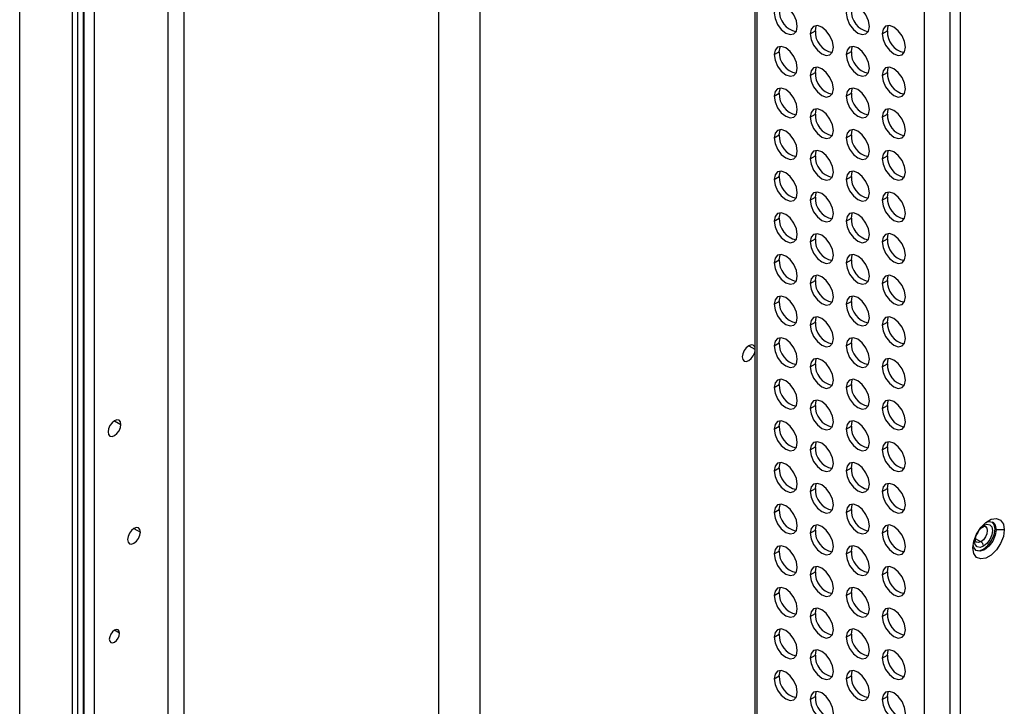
# Model space of a CAD drawing. Header units: millimetres. Extents: x 0 to 1118, y 0 to 864.
# Tile 127 of 256: x 902 to 915, y 633 to 643. Entities that reach past the tile are written whole.
import ezdxf

# ---------------------------------------------------------------- set-up
doc = ezdxf.new("R2010")
doc.units = ezdxf.units.MM

msp = doc.modelspace()

# ---------------------------------------------------------------- linework, layer by layer
at = {"color": 8, "linetype": 'Continuous', "lineweight": 25}
for p, q in [((902.7245, 704.6404), (902.7245, 618.8491)), ((903.7399, 619.418), (903.7399, 703.5468)), ((903.952, 703.5976), (903.952, 619.4468)), ((908.0219, 651.0523), (908.0219, 619.6516)), ((911.7151, 638.3085), (911.7992, 638.2599)), ((903.0013, 637.2779), (903.0897, 637.2269)), ((903.2689, 635.7994), (903.3573, 635.7483)), ((914.91, 635.8191), (914.9399, 635.8405)), ((914.9045, 635.616), (914.8323, 635.6577)), ((903.072, 634.3588), (903.0013, 634.3996))]:
    msp.add_line(p, q, dxfattribs=at)
at = {"color": 7, "linetype": 'Continuous', "lineweight": 25}
for p, q in [((901.6992, 616.1657), (901.6992, 704.1888)), ((902.576, 615.7983), (902.576, 703.8214)), ((902.5848, 618.5686), (902.5848, 703.8336)), ((902.4204, 703.7724), (902.4204, 615.7493)), ((902.4911, 703.7724), (902.4911, 615.7493)), ((914.123, 653.3802), (914.123, 619.2927)), ((914.4766, 653.2577), (914.4766, 619.007)), ((914.618, 653.2577), (914.618, 619.007)), ((911.7992, 653.1917), (911.7992, 621.8917)), ((911.8285, 653.1509), (911.8285, 621.8509)), ((907.4562, 619.4596), (907.4562, 650.917)), ((912.5595, 642.5921), (912.6302, 642.6329)), ((913.5495, 642.5922), (913.6202, 642.633)), ((912.0645, 642.3063), (912.1352, 642.3471)), ((913.0545, 642.3063), (913.1252, 642.3472)), ((912.5595, 642.0205), (912.6302, 642.0613)), ((913.5495, 642.0206), (913.6202, 642.0614)), ((912.0645, 641.7347), (912.1352, 641.7755)), ((913.0545, 641.7348), (913.1252, 641.7756)), ((912.5595, 641.4489), (912.6302, 641.4898)), ((913.5495, 641.449), (913.6202, 641.4898)), ((912.0645, 641.1631), (912.1352, 641.2039)), ((913.0545, 641.1632), (913.1252, 641.204)), ((912.5595, 640.8774), (912.6302, 640.9182)), ((913.5495, 640.8774), (913.6202, 640.9183)), ((912.0645, 640.5915), (912.1352, 640.6323)), ((913.0545, 640.5916), (913.1252, 640.6324)), ((912.5595, 640.3058), (912.6302, 640.3466)), ((913.5495, 640.3059), (913.6202, 640.3467)), ((912.0645, 640.0199), (912.1352, 640.0608)), ((913.0545, 640.02), (913.1252, 640.0609)), ((912.5595, 639.7342), (912.6302, 639.775)), ((913.5495, 639.7343), (913.6202, 639.7751)), ((912.0645, 639.4484), (912.1352, 639.4892)), ((913.0545, 639.4485), (913.1252, 639.4893)), ((912.5595, 639.1626), (912.6302, 639.2034)), ((913.5495, 639.1627), (913.6202, 639.2035)), ((912.0645, 638.8768), (912.1352, 638.9176)), ((913.0545, 638.8769), (913.1252, 638.9177)), ((912.5595, 638.591), (912.6302, 638.6319)), ((913.5495, 638.5911), (913.6202, 638.632)), ((912.0645, 638.3052), (912.1352, 638.346)), ((913.0545, 638.3053), (913.1252, 638.3461)), ((912.5595, 638.0195), (912.6302, 638.0603)), ((913.5495, 638.0196), (913.6202, 638.0604)), ((912.0645, 637.7336), (912.1352, 637.7744)), ((913.0545, 637.7337), (913.1252, 637.7745)), ((912.5595, 637.4479), (912.6302, 637.4887)), ((913.5495, 637.448), (913.6202, 637.4888)), ((912.0645, 637.162), (912.1352, 637.2029)), ((913.0545, 637.1621), (913.1252, 637.203)), ((912.5595, 636.8763), (912.6302, 636.9171)), ((913.5495, 636.8764), (913.6202, 636.9172)), ((912.0645, 636.5905), (912.1352, 636.6313)), ((913.0545, 636.5906), (913.1252, 636.6314)), ((912.5595, 636.3047), (912.6302, 636.3455)), ((913.5495, 636.3048), (913.6202, 636.3456)), ((912.0645, 636.0189), (912.1352, 636.0597)), ((913.0545, 636.019), (913.1252, 636.0598)), ((912.5595, 635.7331), (912.6302, 635.774)), ((913.5495, 635.7332), (913.6202, 635.7741)), ((915.1131, 635.7813), (915.099, 635.7895)), ((915.2263, 635.7813), (915.1131, 635.7813)), ((912.0645, 635.4473), (912.1352, 635.4881)), ((913.0545, 635.4474), (913.1252, 635.4882)), ((912.5595, 635.1616), (912.6302, 635.2024)), ((913.5495, 635.1617), (913.6202, 635.2025)), ((912.0645, 634.8757), (912.1352, 634.9166)), ((913.0545, 634.8758), (913.1252, 634.9166)), ((912.5595, 634.59), (912.6302, 634.6308)), ((913.5495, 634.5901), (913.6202, 634.6309)), ((912.0645, 634.3042), (912.1352, 634.345)), ((913.0545, 634.3042), (913.1252, 634.3451)), ((912.5595, 634.0184), (912.6302, 634.0592)), ((913.5495, 634.0185), (913.6202, 634.0593)), ((912.0645, 633.7326), (912.1352, 633.7734)), ((913.0545, 633.7327), (913.1252, 633.7735)), ((912.5595, 633.4468), (912.6302, 633.4877)), ((913.5495, 633.4469), (913.6202, 633.4877))]:
    msp.add_line(p, q, dxfattribs=at)
at = {"color": 7, "linetype": 'Continuous', "lineweight": 25, "flags": 128}
for points in [[(912.3827, 642.6941), (912.3706, 642.7714), (912.3361, 642.851), (912.2845, 642.9206), (912.2236, 642.9697), (912.1627, 642.9909), (912.1111, 642.9808), (912.0766, 642.9411), (912.0645, 642.8778)], [(913.3727, 642.6942), (913.3606, 642.7715), (913.3261, 642.851), (913.2745, 642.9207), (913.2136, 642.9698), (913.1527, 642.991), (913.1011, 642.9809), (913.0666, 642.9412), (913.0545, 642.8779)], [(912.0645, 642.8778), (912.0766, 642.8005), (912.1111, 642.721), (912.1627, 642.6514), (912.2236, 642.6023), (912.2845, 642.5811), (912.3361, 642.5911), (912.3706, 642.6308), (912.3827, 642.6941)], [(913.0545, 642.8779), (913.0666, 642.8006), (913.1011, 642.7211), (913.1527, 642.6515), (913.2136, 642.6024), (913.2745, 642.5812), (913.3261, 642.5912), (913.3606, 642.6309), (913.3727, 642.6942)], [(912.8777, 642.4084), (912.8656, 642.4857), (912.8311, 642.5652), (912.7795, 642.6348), (912.7186, 642.684), (912.6577, 642.7051), (912.6061, 642.6951), (912.5716, 642.6554), (912.5595, 642.5921)], [(912.6302, 642.6329), (912.6423, 642.6962), (912.6472, 642.7056)], [(913.8677, 642.4085), (913.8555, 642.4858), (913.8211, 642.5653), (913.7694, 642.6349), (913.7086, 642.6841), (913.6477, 642.7052), (913.5961, 642.6952), (913.5616, 642.6555), (913.5495, 642.5922)], [(913.6202, 642.633), (913.6323, 642.6963), (913.6371, 642.7057)], [(912.5595, 642.5921), (912.5716, 642.5148), (912.6061, 642.4353), (912.6577, 642.3657), (912.7186, 642.3165), (912.7795, 642.2954), (912.8311, 642.3054), (912.8656, 642.3451), (912.8777, 642.4084)], [(913.5495, 642.5922), (913.5616, 642.5149), (913.5961, 642.4354), (913.6477, 642.3657), (913.7086, 642.3166), (913.7694, 642.2955), (913.8211, 642.3055), (913.8555, 642.3452), (913.8677, 642.4085)], [(912.3827, 642.1226), (912.3706, 642.1999), (912.3361, 642.2794), (912.2845, 642.349), (912.2236, 642.3981), (912.1627, 642.4193), (912.1111, 642.4093), (912.0766, 642.3696), (912.0645, 642.3063)], [(912.1352, 642.3471), (912.1474, 642.4104), (912.1522, 642.4198)], [(913.3727, 642.1227), (913.3606, 642.2), (913.3261, 642.2795), (913.2745, 642.3491), (913.2136, 642.3982), (913.1527, 642.4194), (913.1011, 642.4094), (913.0666, 642.3697), (913.0545, 642.3063)], [(913.1252, 642.3472), (913.1373, 642.4105), (913.1421, 642.4199)], [(912.0645, 642.3063), (912.0766, 642.229), (912.1111, 642.1494), (912.1627, 642.0798), (912.2236, 642.0307), (912.2845, 642.0095), (912.3361, 642.0196), (912.3706, 642.0592), (912.3827, 642.1226)], [(913.0545, 642.3063), (913.0666, 642.229), (913.1011, 642.1495), (913.1527, 642.0799), (913.2136, 642.0308), (913.2745, 642.0096), (913.3261, 642.0196), (913.3606, 642.0593), (913.3727, 642.1227)], [(912.8777, 641.8368), (912.8656, 641.9141), (912.8311, 641.9936), (912.7795, 642.0633), (912.7186, 642.1124), (912.6577, 642.1336), (912.6061, 642.1235), (912.5716, 642.0838), (912.5595, 642.0205)], [(912.6302, 642.0613), (912.6423, 642.1246), (912.6472, 642.1341)], [(913.8677, 641.8369), (913.8555, 641.9142), (913.8211, 641.9937), (913.7694, 642.0633), (913.7086, 642.1125), (913.6477, 642.1336), (913.5961, 642.1236), (913.5616, 642.0839), (913.5495, 642.0206)], [(913.6202, 642.0614), (913.6323, 642.1247), (913.6371, 642.1342)], [(912.5595, 642.0205), (912.5716, 641.9432), (912.6061, 641.8637), (912.6577, 641.7941), (912.7186, 641.7449), (912.7795, 641.7238), (912.8311, 641.7338), (912.8656, 641.7735), (912.8777, 641.8368)], [(913.5495, 642.0206), (913.5616, 641.9433), (913.5961, 641.8638), (913.6477, 641.7942), (913.7086, 641.745), (913.7694, 641.7239), (913.8211, 641.7339), (913.8555, 641.7736), (913.8677, 641.8369)], [(912.3827, 641.551), (912.3706, 641.6283), (912.3361, 641.7078), (912.2845, 641.7774), (912.2236, 641.8266), (912.1627, 641.8477), (912.1111, 641.8377), (912.0766, 641.798), (912.0645, 641.7347)], [(912.0645, 641.7347), (912.0766, 641.6574), (912.1111, 641.5779), (912.1627, 641.5082), (912.2236, 641.4591), (912.2845, 641.4379), (912.3361, 641.448), (912.3706, 641.4877), (912.3827, 641.551)], [(912.1352, 641.7755), (912.1474, 641.8388), (912.1522, 641.8482)], [(913.3727, 641.5511), (913.3606, 641.6284), (913.3261, 641.7079), (913.2745, 641.7775), (913.2136, 641.8266), (913.1527, 641.8478), (913.1011, 641.8378), (913.0666, 641.7981), (913.0545, 641.7348)], [(913.0545, 641.7348), (913.0666, 641.6575), (913.1011, 641.578), (913.1527, 641.5083), (913.2136, 641.4592), (913.2745, 641.438), (913.3261, 641.4481), (913.3606, 641.4878), (913.3727, 641.5511)], [(913.1252, 641.7756), (913.1373, 641.8389), (913.1421, 641.8483)], [(912.8777, 641.2652), (912.8656, 641.3425), (912.8311, 641.4221), (912.7795, 641.4917), (912.7186, 641.5408), (912.6577, 641.562), (912.6061, 641.5519), (912.5716, 641.5122), (912.5595, 641.4489)], [(912.6302, 641.4898), (912.6423, 641.5531), (912.6472, 641.5625)], [(913.8677, 641.2653), (913.8555, 641.3426), (913.8211, 641.4221), (913.7694, 641.4918), (913.7086, 641.5409), (913.6477, 641.5621), (913.5961, 641.552), (913.5616, 641.5123), (913.5495, 641.449)], [(913.6202, 641.4898), (913.6323, 641.5532), (913.6371, 641.5626)], [(912.5595, 641.4489), (912.5716, 641.3716), (912.6061, 641.2921), (912.6577, 641.2225), (912.7186, 641.1734), (912.7795, 641.1522), (912.8311, 641.1622), (912.8656, 641.2019), (912.8777, 641.2652)], [(913.5495, 641.449), (913.5616, 641.3717), (913.5961, 641.2922), (913.6477, 641.2226), (913.7086, 641.1735), (913.7694, 641.1523), (913.8211, 641.1623), (913.8555, 641.202), (913.8677, 641.2653)], [(912.3827, 640.9794), (912.3706, 641.0567), (912.3361, 641.1362), (912.2845, 641.2058), (912.2236, 641.255), (912.1627, 641.2761), (912.1111, 641.2661), (912.0766, 641.2264), (912.0645, 641.1631)], [(912.1352, 641.2039), (912.1474, 641.2672), (912.1522, 641.2767)], [(913.3727, 640.9795), (913.3606, 641.0568), (913.3261, 641.1363), (913.2745, 641.2059), (913.2136, 641.2551), (913.1527, 641.2762), (913.1011, 641.2662), (913.0666, 641.2265), (913.0545, 641.1632)], [(913.1252, 641.204), (913.1373, 641.2673), (913.1421, 641.2767)], [(912.0645, 641.1631), (912.0766, 641.0858), (912.1111, 641.0063), (912.1627, 640.9367), (912.2236, 640.8875), (912.2845, 640.8664), (912.3361, 640.8764), (912.3706, 640.9161), (912.3827, 640.9794)], [(913.0545, 641.1632), (913.0666, 641.0859), (913.1011, 641.0064), (913.1527, 640.9368), (913.2136, 640.8876), (913.2745, 640.8665), (913.3261, 640.8765), (913.3606, 640.9162), (913.3727, 640.9795)], [(912.8777, 640.6937), (912.8656, 640.771), (912.8311, 640.8505), (912.7795, 640.9201), (912.7186, 640.9692), (912.6577, 640.9904), (912.6061, 640.9804), (912.5716, 640.9407), (912.5595, 640.8774)], [(912.6302, 640.9182), (912.6423, 640.9815), (912.6472, 640.9909)], [(913.8677, 640.6938), (913.8555, 640.7711), (913.8211, 640.8506), (913.7694, 640.9202), (913.7086, 640.9693), (913.6477, 640.9905), (913.5961, 640.9805), (913.5616, 640.9408), (913.5495, 640.8774)], [(913.6202, 640.9183), (913.6323, 640.9816), (913.6371, 640.991)], [(912.5595, 640.8774), (912.5716, 640.8001), (912.6061, 640.7205), (912.6577, 640.6509), (912.7186, 640.6018), (912.7795, 640.5806), (912.8311, 640.5907), (912.8656, 640.6303), (912.8777, 640.6937)], [(913.5495, 640.8774), (913.5616, 640.8001), (913.5961, 640.7206), (913.6477, 640.651), (913.7086, 640.6019), (913.7694, 640.5807), (913.8211, 640.5907), (913.8555, 640.6304), (913.8677, 640.6938)], [(912.3827, 640.4078), (912.3706, 640.4851), (912.3361, 640.5646), (912.2845, 640.6343), (912.2236, 640.6834), (912.1627, 640.7046), (912.1111, 640.6945), (912.0766, 640.6548), (912.0645, 640.5915)], [(912.1352, 640.6323), (912.1474, 640.6957), (912.1522, 640.7051)], [(913.3727, 640.4079), (913.3606, 640.4852), (913.3261, 640.5647), (913.2745, 640.6344), (913.2136, 640.6835), (913.1527, 640.7047), (913.1011, 640.6946), (913.0666, 640.6549), (913.0545, 640.5916)], [(913.1252, 640.6324), (913.1373, 640.6957), (913.1421, 640.7052)], [(912.0645, 640.5915), (912.0766, 640.5142), (912.1111, 640.4347), (912.1627, 640.3651), (912.2236, 640.316), (912.2845, 640.2948), (912.3361, 640.3048), (912.3706, 640.3445), (912.3827, 640.4078)], [(913.0545, 640.5916), (913.0666, 640.5143), (913.1011, 640.4348), (913.1527, 640.3652), (913.2136, 640.316), (913.2745, 640.2949), (913.3261, 640.3049), (913.3606, 640.3446), (913.3727, 640.4079)], [(912.8777, 640.1221), (912.8656, 640.1994), (912.8311, 640.2789), (912.7795, 640.3485), (912.7186, 640.3977), (912.6577, 640.4188), (912.6061, 640.4088), (912.5716, 640.3691), (912.5595, 640.3058)], [(912.6302, 640.3466), (912.6423, 640.4099), (912.6472, 640.4193)], [(913.8677, 640.1222), (913.8555, 640.1995), (913.8211, 640.279), (913.7694, 640.3486), (913.7086, 640.3977), (913.6477, 640.4189), (913.5961, 640.4089), (913.5616, 640.3692), (913.5495, 640.3059)], [(913.6202, 640.3467), (913.6323, 640.41), (913.6371, 640.4194)], [(912.5595, 640.3058), (912.5716, 640.2285), (912.6061, 640.149), (912.6577, 640.0793), (912.7186, 640.0302), (912.7795, 640.009), (912.8311, 640.0191), (912.8656, 640.0588), (912.8777, 640.1221)], [(913.5495, 640.3059), (913.5616, 640.2286), (913.5961, 640.1491), (913.6477, 640.0794), (913.7086, 640.0303), (913.7694, 640.0091), (913.8211, 640.0192), (913.8555, 640.0589), (913.8677, 640.1222)], [(912.3827, 639.8362), (912.3706, 639.9135), (912.3361, 639.9931), (912.2845, 640.0627), (912.2236, 640.1118), (912.1627, 640.133), (912.1111, 640.123), (912.0766, 640.0833), (912.0645, 640.0199)], [(912.1352, 640.0608), (912.1474, 640.1241), (912.1522, 640.1335)], [(913.3727, 639.8363), (913.3606, 639.9136), (913.3261, 639.9932), (913.2745, 640.0628), (913.2136, 640.1119), (913.1527, 640.1331), (913.1011, 640.123), (913.0666, 640.0833), (913.0545, 640.02)], [(913.1252, 640.0609), (913.1373, 640.1242), (913.1421, 640.1336)], [(912.0645, 640.0199), (912.0766, 639.9426), (912.1111, 639.8631), (912.1627, 639.7935), (912.2236, 639.7444), (912.2845, 639.7232), (912.3361, 639.7332), (912.3706, 639.7729), (912.3827, 639.8362)], [(913.0545, 640.02), (913.0666, 639.9427), (913.1011, 639.8632), (913.1527, 639.7936), (913.2136, 639.7445), (913.2745, 639.7233), (913.3261, 639.7333), (913.3606, 639.773), (913.3727, 639.8363)], [(912.8777, 639.5505), (912.8656, 639.6278), (912.8311, 639.7073), (912.7795, 639.7769), (912.7186, 639.8261), (912.6577, 639.8472), (912.6061, 639.8372), (912.5716, 639.7975), (912.5595, 639.7342)], [(912.6302, 639.775), (912.6423, 639.8383), (912.6472, 639.8478)], [(913.8677, 639.5506), (913.8555, 639.6279), (913.8211, 639.7074), (913.7694, 639.777), (913.7086, 639.8262), (913.6477, 639.8473), (913.5961, 639.8373), (913.5616, 639.7976), (913.5495, 639.7343)], [(913.6202, 639.7751), (913.6323, 639.8384), (913.6371, 639.8478)], [(912.5595, 639.7342), (912.5716, 639.6569), (912.6061, 639.5774), (912.6577, 639.5078), (912.7186, 639.4586), (912.7795, 639.4375), (912.8311, 639.4475), (912.8656, 639.4872), (912.8777, 639.5505)], [(913.5495, 639.7343), (913.5616, 639.657), (913.5961, 639.5775), (913.6477, 639.5079), (913.7086, 639.4587), (913.7694, 639.4376), (913.8211, 639.4476), (913.8555, 639.4873), (913.8677, 639.5506)], [(912.3827, 639.2647), (912.3706, 639.342), (912.3361, 639.4215), (912.2845, 639.4911), (912.2236, 639.5402), (912.1627, 639.5614), (912.1111, 639.5514), (912.0766, 639.5117), (912.0645, 639.4484)], [(912.1352, 639.4892), (912.1474, 639.5525), (912.1522, 639.5619)], [(913.3727, 639.2648), (913.3606, 639.3421), (913.3261, 639.4216), (913.2745, 639.4912), (913.2136, 639.5403), (913.1527, 639.5615), (913.1011, 639.5515), (913.0666, 639.5118), (913.0545, 639.4485)], [(913.1252, 639.4893), (913.1373, 639.5526), (913.1421, 639.562)], [(912.0645, 639.4484), (912.0766, 639.3711), (912.1111, 639.2916), (912.1627, 639.2219), (912.2236, 639.1728), (912.2845, 639.1516), (912.3361, 639.1617), (912.3706, 639.2014), (912.3827, 639.2647)], [(913.0545, 639.4485), (913.0666, 639.3712), (913.1011, 639.2916), (913.1527, 639.222), (913.2136, 639.1729), (913.2745, 639.1517), (913.3261, 639.1618), (913.3606, 639.2014), (913.3727, 639.2648)], [(912.8777, 638.9789), (912.8656, 639.0562), (912.8311, 639.1357), (912.7795, 639.2054), (912.7186, 639.2545), (912.6577, 639.2757), (912.6061, 639.2656), (912.5716, 639.2259), (912.5595, 639.1626)], [(912.5595, 639.1626), (912.5716, 639.0853), (912.6061, 639.0058), (912.6577, 638.9362), (912.7186, 638.8871), (912.7795, 638.8659), (912.8311, 638.8759), (912.8656, 638.9156), (912.8777, 638.9789)], [(912.6302, 639.2034), (912.6423, 639.2668), (912.6472, 639.2762)], [(913.8677, 638.979), (913.8555, 639.0563), (913.8211, 639.1358), (913.7694, 639.2055), (913.7086, 639.2546), (913.6477, 639.2758), (913.5961, 639.2657), (913.5616, 639.226), (913.5495, 639.1627)], [(913.5495, 639.1627), (913.5616, 639.0854), (913.5961, 639.0059), (913.6477, 638.9363), (913.7086, 638.8871), (913.7694, 638.866), (913.8211, 638.876), (913.8555, 638.9157), (913.8677, 638.979)], [(913.6202, 639.2035), (913.6323, 639.2668), (913.6371, 639.2763)], [(912.3827, 638.6931), (912.3706, 638.7704), (912.3361, 638.8499), (912.2845, 638.9195), (912.2236, 638.9687), (912.1627, 638.9898), (912.1111, 638.9798), (912.0766, 638.9401), (912.0645, 638.8768)], [(912.1352, 638.9176), (912.1474, 638.9809), (912.1522, 638.9903)], [(913.3727, 638.6932), (913.3606, 638.7705), (913.3261, 638.85), (913.2745, 638.9196), (913.2136, 638.9688), (913.1527, 638.9899), (913.1011, 638.9799), (913.0666, 638.9402), (913.0545, 638.8769)], [(913.1252, 638.9177), (913.1373, 638.981), (913.1421, 638.9904)], [(912.0645, 638.8768), (912.0766, 638.7995), (912.1111, 638.72), (912.1627, 638.6503), (912.2236, 638.6012), (912.2845, 638.5801), (912.3361, 638.5901), (912.3706, 638.6298), (912.3827, 638.6931)], [(913.0545, 638.8769), (913.0666, 638.7996), (913.1011, 638.7201), (913.1527, 638.6504), (913.2136, 638.6013), (913.2745, 638.5801), (913.3261, 638.5902), (913.3606, 638.6299), (913.3727, 638.6932)], [(912.8777, 638.4073), (912.8656, 638.4846), (912.8311, 638.5642), (912.7795, 638.6338), (912.7186, 638.6829), (912.6577, 638.7041), (912.6061, 638.6941), (912.5716, 638.6544), (912.5595, 638.591)], [(912.6302, 638.6319), (912.6423, 638.6952), (912.6472, 638.7046)], [(913.8677, 638.4074), (913.8555, 638.4847), (913.8211, 638.5643), (913.7694, 638.6339), (913.7086, 638.683), (913.6477, 638.7042), (913.5961, 638.6941), (913.5616, 638.6544), (913.5495, 638.5911)], [(913.6202, 638.632), (913.6323, 638.6953), (913.6371, 638.7047)], [(912.5595, 638.591), (912.5716, 638.5137), (912.6061, 638.4342), (912.6577, 638.3646), (912.7186, 638.3155), (912.7795, 638.2943), (912.8311, 638.3043), (912.8656, 638.344), (912.8777, 638.4073)], [(913.5495, 638.5911), (913.5616, 638.5138), (913.5961, 638.4343), (913.6477, 638.3647), (913.7086, 638.3156), (913.7694, 638.2944), (913.8211, 638.3044), (913.8555, 638.3441), (913.8677, 638.4074)], [(912.3827, 638.1215), (912.3706, 638.1988), (912.3361, 638.2783), (912.2845, 638.3479), (912.2236, 638.3971), (912.1627, 638.4182), (912.1111, 638.4082), (912.0766, 638.3685), (912.0645, 638.3052)], [(912.1352, 638.346), (912.1474, 638.4093), (912.1522, 638.4188)], [(913.3727, 638.1216), (913.3606, 638.1989), (913.3261, 638.2784), (913.2745, 638.348), (913.2136, 638.3972), (913.1527, 638.4183), (913.1011, 638.4083), (913.0666, 638.3686), (913.0545, 638.3053)], [(913.1252, 638.3461), (913.1373, 638.4094), (913.1421, 638.4189)], [(911.7992, 638.2865), (911.7968, 638.2926), (911.7776, 638.3147), (911.7489, 638.3202), (911.7151, 638.3085), (911.6813, 638.2812), (911.6526, 638.2425), (911.6335, 638.1983), (911.6267, 638.1554)], [(911.6267, 638.1554), (911.6335, 638.1202), (911.6526, 638.0982), (911.6813, 638.0926), (911.7151, 638.1043), (911.7489, 638.1316), (911.7776, 638.1703), (911.7968, 638.2145), (911.7992, 638.2234)], [(912.0645, 638.3052), (912.0766, 638.2279), (912.1111, 638.1484), (912.1627, 638.0788), (912.2236, 638.0296), (912.2845, 638.0085), (912.3361, 638.0185), (912.3706, 638.0582), (912.3827, 638.1215)], [(913.0545, 638.3053), (913.0666, 638.228), (913.1011, 638.1485), (913.1527, 638.0789), (913.2136, 638.0297), (913.2745, 638.0086), (913.3261, 638.0186), (913.3606, 638.0583), (913.3727, 638.1216)], [(912.8777, 637.8358), (912.8656, 637.9131), (912.8311, 637.9926), (912.7795, 638.0622), (912.7186, 638.1113), (912.6577, 638.1325), (912.6061, 638.1225), (912.5716, 638.0828), (912.5595, 638.0195)], [(912.6302, 638.0603), (912.6423, 638.1236), (912.6472, 638.133)], [(913.8677, 637.8359), (913.8555, 637.9132), (913.8211, 637.9927), (913.7694, 638.0623), (913.7086, 638.1114), (913.6477, 638.1326), (913.5961, 638.1226), (913.5616, 638.0829), (913.5495, 638.0196)], [(913.6202, 638.0604), (913.6323, 638.1237), (913.6371, 638.1331)], [(912.5595, 638.0195), (912.5716, 637.9422), (912.6061, 637.8627), (912.6577, 637.793), (912.7186, 637.7439), (912.7795, 637.7227), (912.8311, 637.7328), (912.8656, 637.7725), (912.8777, 637.8358)], [(913.5495, 638.0196), (913.5616, 637.9423), (913.5961, 637.8627), (913.6477, 637.7931), (913.7086, 637.744), (913.7694, 637.7228), (913.8211, 637.7329), (913.8555, 637.7725), (913.8677, 637.8359)], [(912.3827, 637.5499), (912.3706, 637.6272), (912.3361, 637.7067), (912.2845, 637.7764), (912.2236, 637.8255), (912.1627, 637.8467), (912.1111, 637.8366), (912.0766, 637.7969), (912.0645, 637.7336)], [(912.1352, 637.7744), (912.1474, 637.8378), (912.1522, 637.8472)], [(913.3727, 637.55), (913.3606, 637.6273), (913.3261, 637.7068), (913.2745, 637.7765), (913.2136, 637.8256), (913.1527, 637.8468), (913.1011, 637.8367), (913.0666, 637.797), (913.0545, 637.7337)], [(913.1252, 637.7745), (913.1373, 637.8379), (913.1421, 637.8473)], [(912.0645, 637.7336), (912.0766, 637.6563), (912.1111, 637.5768), (912.1627, 637.5072), (912.2236, 637.4581), (912.2845, 637.4369), (912.3361, 637.4469), (912.3706, 637.4866), (912.3827, 637.5499)], [(913.0545, 637.7337), (913.0666, 637.6564), (913.1011, 637.5769), (913.1527, 637.5073), (913.2136, 637.4582), (913.2745, 637.437), (913.3261, 637.447), (913.3606, 637.4867), (913.3727, 637.55)], [(912.8777, 637.2642), (912.8656, 637.3415), (912.8311, 637.421), (912.7795, 637.4906), (912.7186, 637.5398), (912.6577, 637.5609), (912.6061, 637.5509), (912.5716, 637.5112), (912.5595, 637.4479)], [(912.6302, 637.4887), (912.6423, 637.552), (912.6472, 637.5614)], [(913.8677, 637.2643), (913.8555, 637.3416), (913.8211, 637.4211), (913.7694, 637.4907), (913.7086, 637.5399), (913.6477, 637.561), (913.5961, 637.551), (913.5616, 637.5113), (913.5495, 637.448)], [(913.6202, 637.4888), (913.6323, 637.5521), (913.6371, 637.5615)], [(912.5595, 637.4479), (912.5716, 637.3706), (912.6061, 637.2911), (912.6577, 637.2214), (912.7186, 637.1723), (912.7795, 637.1512), (912.8311, 637.1612), (912.8656, 637.2009), (912.8777, 637.2642)], [(913.5495, 637.448), (913.5616, 637.3707), (913.5961, 637.2912), (913.6477, 637.2215), (913.7086, 637.1724), (913.7694, 637.1512), (913.8211, 637.1613), (913.8555, 637.201), (913.8677, 637.2643)], [(903.0897, 637.2269), (903.0829, 637.2621), (903.0638, 637.2841), (903.0351, 637.2897), (903.0013, 637.2779), (902.9675, 637.2507), (902.9388, 637.212), (902.9196, 637.1678), (902.9129, 637.1249)], [(912.3827, 636.9784), (912.3706, 637.0557), (912.3361, 637.1352), (912.2845, 637.2048), (912.2236, 637.2539), (912.1627, 637.2751), (912.1111, 637.2651), (912.0766, 637.2254), (912.0645, 637.162)], [(912.1352, 637.2029), (912.1474, 637.2662), (912.1522, 637.2756)], [(913.3727, 636.9784), (913.3606, 637.0557), (913.3261, 637.1353), (913.2745, 637.2049), (913.2136, 637.254), (913.1527, 637.2752), (913.1011, 637.2652), (913.0666, 637.2255), (913.0545, 637.1621)], [(913.1252, 637.203), (913.1373, 637.2663), (913.1421, 637.2757)], [(902.9129, 637.1249), (902.9196, 637.0897), (902.9388, 637.0676), (902.9675, 637.0621), (903.0013, 637.0738), (903.0351, 637.1011), (903.0638, 637.1398), (903.0829, 637.184), (903.0897, 637.2269)], [(912.0645, 637.162), (912.0766, 637.0847), (912.1111, 637.0052), (912.1627, 636.9356), (912.2236, 636.8865), (912.2845, 636.8653), (912.3361, 636.8753), (912.3706, 636.915), (912.3827, 636.9784)], [(913.0545, 637.1621), (913.0666, 637.0848), (913.1011, 637.0053), (913.1527, 636.9357), (913.2136, 636.8866), (913.2745, 636.8654), (913.3261, 636.8754), (913.3606, 636.9151), (913.3727, 636.9784)], [(912.8777, 636.6926), (912.8656, 636.7699), (912.8311, 636.8494), (912.7795, 636.919), (912.7186, 636.9682), (912.6577, 636.9893), (912.6061, 636.9793), (912.5716, 636.9396), (912.5595, 636.8763)], [(912.5595, 636.8763), (912.5716, 636.799), (912.6061, 636.7195), (912.6577, 636.6499), (912.7186, 636.6007), (912.7795, 636.5796), (912.8311, 636.5896), (912.8656, 636.6293), (912.8777, 636.6926)], [(912.6302, 636.9171), (912.6423, 636.9804), (912.6472, 636.9899)], [(913.8677, 636.6927), (913.8555, 636.77), (913.8211, 636.8495), (913.7694, 636.9191), (913.7086, 636.9683), (913.6477, 636.9894), (913.5961, 636.9794), (913.5616, 636.9397), (913.5495, 636.8764)], [(913.5495, 636.8764), (913.5616, 636.7991), (913.5961, 636.7196), (913.6477, 636.65), (913.7086, 636.6008), (913.7694, 636.5797), (913.8211, 636.5897), (913.8555, 636.6294), (913.8677, 636.6927)], [(913.6202, 636.9172), (913.6323, 636.9805), (913.6371, 636.99)], [(912.3827, 636.4068), (912.3706, 636.4841), (912.3361, 636.5636), (912.2845, 636.6332), (912.2236, 636.6823), (912.1627, 636.7035), (912.1111, 636.6935), (912.0766, 636.6538), (912.0645, 636.5905)], [(912.0645, 636.5905), (912.0766, 636.5132), (912.1111, 636.4337), (912.1627, 636.364), (912.2236, 636.3149), (912.2845, 636.2937), (912.3361, 636.3038), (912.3706, 636.3435), (912.3827, 636.4068)], [(912.1352, 636.6313), (912.1474, 636.6946), (912.1522, 636.704)], [(913.3727, 636.4069), (913.3606, 636.4842), (913.3261, 636.5637), (913.2745, 636.6333), (913.2136, 636.6824), (913.1527, 636.7036), (913.1011, 636.6936), (913.0666, 636.6539), (913.0545, 636.5906)], [(913.0545, 636.5906), (913.0666, 636.5133), (913.1011, 636.4338), (913.1527, 636.3641), (913.2136, 636.315), (913.2745, 636.2938), (913.3261, 636.3039), (913.3606, 636.3436), (913.3727, 636.4069)], [(913.1252, 636.6314), (913.1373, 636.6947), (913.1421, 636.7041)], [(912.8777, 636.121), (912.8656, 636.1983), (912.8311, 636.2778), (912.7795, 636.3475), (912.7186, 636.3966), (912.6577, 636.4178), (912.6061, 636.4077), (912.5716, 636.368), (912.5595, 636.3047)], [(912.6302, 636.3455), (912.6423, 636.4089), (912.6472, 636.4183)], [(913.8677, 636.1211), (913.8555, 636.1984), (913.8211, 636.2779), (913.7694, 636.3476), (913.7086, 636.3967), (913.6477, 636.4179), (913.5961, 636.4078), (913.5616, 636.3681), (913.5495, 636.3048)], [(913.6202, 636.3456), (913.6323, 636.409), (913.6371, 636.4184)], [(912.5595, 636.3047), (912.5716, 636.2274), (912.6061, 636.1479), (912.6577, 636.0783), (912.7186, 636.0292), (912.7795, 636.008), (912.8311, 636.018), (912.8656, 636.0577), (912.8777, 636.121)], [(913.5495, 636.3048), (913.5616, 636.2275), (913.5961, 636.148), (913.6477, 636.0784), (913.7086, 636.0293), (913.7694, 636.0081), (913.8211, 636.0181), (913.8555, 636.0578), (913.8677, 636.1211)], [(912.3827, 635.8352), (912.3706, 635.9125), (912.3361, 635.992), (912.2845, 636.0616), (912.2236, 636.1108), (912.1627, 636.1319), (912.1111, 636.1219), (912.0766, 636.0822), (912.0645, 636.0189)], [(912.1352, 636.0597), (912.1474, 636.123), (912.1522, 636.1324)], [(913.3727, 635.8353), (913.3606, 635.9126), (913.3261, 635.9921), (913.2745, 636.0617), (913.2136, 636.1109), (913.1527, 636.132), (913.1011, 636.122), (913.0666, 636.0823), (913.0545, 636.019)], [(913.1252, 636.0598), (913.1373, 636.1231), (913.1421, 636.1325)], [(912.0645, 636.0189), (912.0766, 635.9416), (912.1111, 635.8621), (912.1627, 635.7925), (912.2236, 635.7433), (912.2845, 635.7222), (912.3361, 635.7322), (912.3706, 635.7719), (912.3827, 635.8352)], [(913.0545, 636.019), (913.0666, 635.9417), (913.1011, 635.8622), (913.1527, 635.7925), (913.2136, 635.7434), (913.2745, 635.7223), (913.3261, 635.7323), (913.3606, 635.772), (913.3727, 635.8353)], [(914.7949, 635.5323), (914.8079, 635.625), (914.8454, 635.7215), (914.9028, 635.8102), (914.9731, 635.8804), (915.048, 635.9237), (915.1184, 635.9347), (915.1758, 635.9123), (915.2133, 635.859), (915.2263, 635.7813)], [(903.3573, 635.7483), (903.3506, 635.7835), (903.3314, 635.8056), (903.3028, 635.8111), (903.2689, 635.7994), (903.2351, 635.7721), (903.2064, 635.7334), (903.1873, 635.6892), (903.1806, 635.6463)], [(912.8777, 635.5495), (912.8656, 635.6268), (912.8311, 635.7063), (912.7795, 635.7759), (912.7186, 635.825), (912.6577, 635.8462), (912.6061, 635.8362), (912.5716, 635.7965), (912.5595, 635.7331)], [(912.6302, 635.774), (912.6423, 635.8373), (912.6472, 635.8467)], [(913.8677, 635.5495), (913.8555, 635.6268), (913.8211, 635.7064), (913.7694, 635.776), (913.7086, 635.8251), (913.6477, 635.8463), (913.5961, 635.8363), (913.5616, 635.7966), (913.5495, 635.7332)], [(913.6202, 635.7741), (913.6323, 635.8374), (913.6371, 635.8468)], [(915.2263, 635.7813), (915.2133, 635.6886), (915.1758, 635.5921), (915.1184, 635.5034), (915.048, 635.4332), (914.9731, 635.3899), (914.9028, 635.3789), (914.8454, 635.4013), (914.8079, 635.4546), (914.7949, 635.5323)], [(915.1131, 635.7813), (915.101, 635.704), (915.0665, 635.6245), (915.0149, 635.5549), (914.954, 635.5057), (914.8931, 635.4846), (914.8415, 635.4946), (914.807, 635.5343), (914.7971, 635.5687)], [(914.8346, 635.4991), (914.879, 635.4927), (914.9399, 635.5139), (915.0008, 635.563), (915.0524, 635.6327), (915.0869, 635.7122), (915.099, 635.7895)], [(914.9399, 635.8405), (914.9872, 635.857), (915.0274, 635.8492), (915.0542, 635.8183), (915.0636, 635.7691), (915.0542, 635.7089), (915.0274, 635.6471), (914.9872, 635.5929), (914.9399, 635.5547)], [(914.9801, 635.8858), (915.0149, 635.8943), (915.0665, 635.8843), (915.101, 635.8446), (915.1131, 635.7813)], [(915.099, 635.7895), (915.0869, 635.8528), (915.0592, 635.888)], [(903.1806, 635.6463), (903.1873, 635.6111), (903.2064, 635.5891), (903.2351, 635.5835), (903.2689, 635.5952), (903.3028, 635.6225), (903.3314, 635.6612), (903.3506, 635.7054), (903.3573, 635.7483)], [(912.5595, 635.7331), (912.5716, 635.6558), (912.6061, 635.5763), (912.6577, 635.5067), (912.7186, 635.4576), (912.7795, 635.4364), (912.8311, 635.4464), (912.8656, 635.4861), (912.8777, 635.5495)], [(913.5495, 635.7332), (913.5616, 635.6559), (913.5961, 635.5764), (913.6477, 635.5068), (913.7086, 635.4577), (913.7694, 635.4365), (913.8211, 635.4465), (913.8555, 635.4862), (913.8677, 635.5495)], [(914.8748, 635.7719), (914.861, 635.7432), (914.843, 635.7168)], [(912.3827, 635.2636), (912.3706, 635.3409), (912.3361, 635.4204), (912.2845, 635.4901), (912.2236, 635.5392), (912.1627, 635.5604), (912.1111, 635.5503), (912.0766, 635.5106), (912.0645, 635.4473)], [(912.1352, 635.4881), (912.1474, 635.5514), (912.1522, 635.5609)], [(913.3727, 635.2637), (913.3606, 635.341), (913.3261, 635.4205), (913.2745, 635.4901), (913.2136, 635.5393), (913.1527, 635.5604), (913.1011, 635.5504), (913.0666, 635.5107), (913.0545, 635.4474)], [(913.1252, 635.4882), (913.1373, 635.5515), (913.1421, 635.561)], [(912.0645, 635.4473), (912.0766, 635.37), (912.1111, 635.2905), (912.1627, 635.2209), (912.2236, 635.1717), (912.2845, 635.1506), (912.3361, 635.1606), (912.3706, 635.2003), (912.3827, 635.2636)], [(913.0545, 635.4474), (913.0666, 635.3701), (913.1011, 635.2906), (913.1527, 635.221), (913.2136, 635.1718), (913.2745, 635.1507), (913.3261, 635.1607), (913.3606, 635.2004), (913.3727, 635.2637)], [(912.8777, 634.9779), (912.8656, 635.0552), (912.8311, 635.1347), (912.7795, 635.2043), (912.7186, 635.2534), (912.6577, 635.2746), (912.6061, 635.2646), (912.5716, 635.2249), (912.5595, 635.1616)], [(912.6302, 635.2024), (912.6423, 635.2657), (912.6472, 635.2751)], [(913.8677, 634.978), (913.8555, 635.0553), (913.8211, 635.1348), (913.7694, 635.2044), (913.7086, 635.2535), (913.6477, 635.2747), (913.5961, 635.2647), (913.5616, 635.225), (913.5495, 635.1617)], [(913.6202, 635.2025), (913.6323, 635.2658), (913.6371, 635.2752)], [(912.5595, 635.1616), (912.5716, 635.0843), (912.6061, 635.0048), (912.6577, 634.9351), (912.7186, 634.886), (912.7795, 634.8648), (912.8311, 634.8749), (912.8656, 634.9146), (912.8777, 634.9779)], [(913.5495, 635.1617), (913.5616, 635.0844), (913.5961, 635.0049), (913.6477, 634.9352), (913.7086, 634.8861), (913.7694, 634.8649), (913.8211, 634.875), (913.8555, 634.9147), (913.8677, 634.978)], [(912.3827, 634.692), (912.3706, 634.7693), (912.3361, 634.8489), (912.2845, 634.9185), (912.2236, 634.9676), (912.1627, 634.9888), (912.1111, 634.9787), (912.0766, 634.939), (912.0645, 634.8757)], [(912.1352, 634.9166), (912.1474, 634.9799), (912.1522, 634.9893)], [(913.3727, 634.6921), (913.3606, 634.7694), (913.3261, 634.8489), (913.2745, 634.9186), (913.2136, 634.9677), (913.1527, 634.9889), (913.1011, 634.9788), (913.0666, 634.9391), (913.0545, 634.8758)], [(913.1252, 634.9166), (913.1373, 634.98), (913.1421, 634.9894)], [(912.0645, 634.8757), (912.0766, 634.7984), (912.1111, 634.7189), (912.1627, 634.6493), (912.2236, 634.6002), (912.2845, 634.579), (912.3361, 634.589), (912.3706, 634.6287), (912.3827, 634.692)], [(913.0545, 634.8758), (913.0666, 634.7985), (913.1011, 634.719), (913.1527, 634.6494), (913.2136, 634.6003), (913.2745, 634.5791), (913.3261, 634.5891), (913.3606, 634.6288), (913.3727, 634.6921)], [(912.8777, 634.4063), (912.8656, 634.4836), (912.8311, 634.5631), (912.7795, 634.6327), (912.7186, 634.6819), (912.6577, 634.703), (912.6061, 634.693), (912.5716, 634.6533), (912.5595, 634.59)], [(912.6302, 634.6308), (912.6423, 634.6941), (912.6472, 634.7035)], [(913.8677, 634.4064), (913.8555, 634.4837), (913.8211, 634.5632), (913.7694, 634.6328), (913.7086, 634.682), (913.6477, 634.7031), (913.5961, 634.6931), (913.5616, 634.6534), (913.5495, 634.5901)], [(913.6202, 634.6309), (913.6323, 634.6942), (913.6371, 634.7036)], [(912.5595, 634.59), (912.5716, 634.5127), (912.6061, 634.4332), (912.6577, 634.3636), (912.7186, 634.3144), (912.7795, 634.2933), (912.8311, 634.3033), (912.8656, 634.343), (912.8777, 634.4063)], [(913.5495, 634.5901), (913.5616, 634.5128), (913.5961, 634.4333), (913.6477, 634.3636), (913.7086, 634.3145), (913.7694, 634.2934), (913.8211, 634.3034), (913.8555, 634.3431), (913.8677, 634.4064)], [(903.072, 634.3588), (903.0666, 634.3869), (903.0513, 634.4046), (903.0283, 634.409), (903.0013, 634.3996), (902.9742, 634.3778), (902.9513, 634.3469), (902.936, 634.3115), (902.9306, 634.2772)], [(902.9306, 634.2772), (902.936, 634.249), (902.9513, 634.2314), (902.9742, 634.2269), (903.0013, 634.2363), (903.0283, 634.2582), (903.0513, 634.2891), (903.0666, 634.3245), (903.072, 634.3588)], [(912.3827, 634.1205), (912.3706, 634.1978), (912.3361, 634.2773), (912.2845, 634.3469), (912.2236, 634.396), (912.1627, 634.4172), (912.1111, 634.4072), (912.0766, 634.3675), (912.0645, 634.3042)], [(912.0645, 634.3042), (912.0766, 634.2269), (912.1111, 634.1473), (912.1627, 634.0777), (912.2236, 634.0286), (912.2845, 634.0074), (912.3361, 634.0175), (912.3706, 634.0571), (912.3827, 634.1205)], [(912.1352, 634.345), (912.1474, 634.4083), (912.1522, 634.4177)], [(913.3727, 634.1206), (913.3606, 634.1979), (913.3261, 634.2774), (913.2745, 634.347), (913.2136, 634.3961), (913.1527, 634.4173), (913.1011, 634.4073), (913.0666, 634.3676), (913.0545, 634.3042)], [(913.0545, 634.3042), (913.0666, 634.2269), (913.1011, 634.1474), (913.1527, 634.0778), (913.2136, 634.0287), (913.2745, 634.0075), (913.3261, 634.0175), (913.3606, 634.0572), (913.3727, 634.1206)], [(913.1252, 634.3451), (913.1373, 634.4084), (913.1421, 634.4178)], [(912.8777, 633.8347), (912.8656, 633.912), (912.8311, 633.9915), (912.7795, 634.0612), (912.7186, 634.1103), (912.6577, 634.1315), (912.6061, 634.1214), (912.5716, 634.0817), (912.5595, 634.0184)], [(912.5595, 634.0184), (912.5716, 633.9411), (912.6061, 633.8616), (912.6577, 633.792), (912.7186, 633.7428), (912.7795, 633.7217), (912.8311, 633.7317), (912.8656, 633.7714), (912.8777, 633.8347)], [(912.6302, 634.0592), (912.6423, 634.1225), (912.6472, 634.132)], [(913.8677, 633.8348), (913.8555, 633.9121), (913.8211, 633.9916), (913.7694, 634.0612), (913.7086, 634.1104), (913.6477, 634.1315), (913.5961, 634.1215), (913.5616, 634.0818), (913.5495, 634.0185)], [(913.5495, 634.0185), (913.5616, 633.9412), (913.5961, 633.8617), (913.6477, 633.7921), (913.7086, 633.7429), (913.7694, 633.7218), (913.8211, 633.7318), (913.8555, 633.7715), (913.8677, 633.8348)], [(913.6202, 634.0593), (913.6323, 634.1226), (913.6371, 634.1321)], [(912.3827, 633.5489), (912.3706, 633.6262), (912.3361, 633.7057), (912.2845, 633.7753), (912.2236, 633.8245), (912.1627, 633.8456), (912.1111, 633.8356), (912.0766, 633.7959), (912.0645, 633.7326)], [(912.1352, 633.7734), (912.1474, 633.8367), (912.1522, 633.8461)], [(913.3727, 633.549), (913.3606, 633.6263), (913.3261, 633.7058), (913.2745, 633.7754), (913.2136, 633.8245), (913.1527, 633.8457), (913.1011, 633.8357), (913.0666, 633.796), (913.0545, 633.7327)], [(913.1252, 633.7735), (913.1373, 633.8368), (913.1421, 633.8462)], [(912.0645, 633.7326), (912.0766, 633.6553), (912.1111, 633.5758), (912.1627, 633.5061), (912.2236, 633.457), (912.2845, 633.4358), (912.3361, 633.4459), (912.3706, 633.4856), (912.3827, 633.5489)], [(913.0545, 633.7327), (913.0666, 633.6554), (913.1011, 633.5759), (913.1527, 633.5062), (913.2136, 633.4571), (913.2745, 633.4359), (913.3261, 633.446), (913.3606, 633.4857), (913.3727, 633.549)], [(912.8777, 633.2631), (912.8656, 633.3404), (912.8311, 633.42), (912.7795, 633.4896), (912.7186, 633.5387), (912.6577, 633.5599), (912.6061, 633.5498), (912.5716, 633.5101), (912.5595, 633.4468)], [(912.6302, 633.4877), (912.6423, 633.551), (912.6472, 633.5604)], [(913.8677, 633.2632), (913.8555, 633.3405), (913.8211, 633.42), (913.7694, 633.4897), (913.7086, 633.5388), (913.6477, 633.56), (913.5961, 633.5499), (913.5616, 633.5102), (913.5495, 633.4469)], [(913.6202, 633.4877), (913.6323, 633.5511), (913.6371, 633.5605)], [(912.5595, 633.4468), (912.5716, 633.3695), (912.6061, 633.29), (912.6577, 633.2204), (912.7186, 633.1713), (912.7795, 633.1501), (912.8311, 633.1601), (912.8656, 633.1998), (912.8777, 633.2631)], [(913.5495, 633.4469), (913.5616, 633.3696), (913.5961, 633.2901), (913.6477, 633.2205), (913.7086, 633.1714), (913.7694, 633.1502), (913.8211, 633.1602), (913.8555, 633.1999), (913.8677, 633.2632)]]:
    msp.add_lwpolyline(points, dxfattribs=at)
at = {"color": 8, "linetype": 'Continuous', "lineweight": 25, "flags": 128}
for points in [[(914.9668, 635.8264), (914.967, 635.8263), (914.9862, 635.8042), (914.9929, 635.7691), (914.9862, 635.7261), (914.967, 635.6819), (914.9384, 635.6433), (914.9045, 635.616)], [(914.9399, 635.5547), (914.8925, 635.5383), (914.8524, 635.5461), (914.8256, 635.5769), (914.8161, 635.6262), (914.8198, 635.6627)], [(914.9045, 635.616), (914.8707, 635.6042), (914.8423, 635.6096)]]:
    msp.add_lwpolyline(points, dxfattribs=at)
at = {"color": 7, "linetype": 'Continuous', "lineweight": 25}
for centre, radius, start, end in [((912.4221, 642.9031), 0.2873, 176.89589, 258.69652), ((913.412, 642.9032), 0.2873, 176.89589, 258.69652), ((912.9171, 642.6174), 0.2873, 176.89589, 258.69652), ((913.907, 642.6174), 0.2873, 176.89589, 258.69652), ((912.4221, 642.3315), 0.2873, 176.89589, 258.69652), ((913.412, 642.3316), 0.2873, 176.89589, 258.69652), ((912.9171, 642.0458), 0.2873, 176.89589, 258.69652), ((913.907, 642.0459), 0.2873, 176.89589, 258.69652), ((912.4221, 641.7599), 0.2873, 176.89589, 258.69652), ((913.412, 641.76), 0.2873, 176.89589, 258.69652), ((912.9171, 641.4742), 0.2873, 176.89589, 258.69652), ((913.907, 641.4743), 0.2873, 176.89589, 258.69652), ((912.4221, 641.1884), 0.2873, 176.89589, 258.69652), ((913.412, 641.1885), 0.2873, 176.89589, 258.69652), ((912.9171, 640.9026), 0.2873, 176.89589, 258.69652), ((913.907, 640.9027), 0.2873, 176.89589, 258.69652), ((912.4221, 640.6168), 0.2873, 176.89589, 258.69652), ((913.412, 640.6169), 0.2873, 176.89589, 258.69652), ((912.9171, 640.331), 0.2873, 176.89589, 258.69652), ((913.907, 640.3311), 0.2873, 176.89589, 258.69652), ((912.4221, 640.0452), 0.2873, 176.89589, 258.69652), ((913.412, 640.0453), 0.2873, 176.89589, 258.69652), ((912.9171, 639.7595), 0.2873, 176.89589, 258.69652), ((913.907, 639.7596), 0.2873, 176.89589, 258.69652), ((912.4221, 639.4736), 0.2873, 176.89589, 258.69652), ((913.412, 639.4737), 0.2873, 176.89589, 258.69652), ((912.9171, 639.1879), 0.2873, 176.89589, 258.69652), ((913.907, 639.188), 0.2873, 176.89589, 258.69652), ((912.4221, 638.902), 0.2873, 176.89589, 258.69652), ((913.412, 638.9021), 0.2873, 176.89589, 258.69652), ((912.9171, 638.6163), 0.2873, 176.89589, 258.69652), ((913.907, 638.6164), 0.2873, 176.89589, 258.69652), ((912.4221, 638.3305), 0.2873, 176.89589, 258.69652), ((913.412, 638.3306), 0.2873, 176.89589, 258.69652), ((912.9171, 638.0447), 0.2873, 176.89589, 258.69652), ((913.907, 638.0448), 0.2873, 176.89589, 258.69652), ((912.4221, 637.7589), 0.2873, 176.89589, 258.69652), ((913.412, 637.759), 0.2873, 176.89625, 258.69491), ((912.9171, 637.4731), 0.2873, 176.89589, 258.69652), ((913.907, 637.4732), 0.2873, 176.89589, 258.69652), ((912.4221, 637.1873), 0.2873, 176.89589, 258.69652), ((913.412, 637.1874), 0.2873, 176.89589, 258.69652), ((912.9171, 636.9016), 0.2873, 176.89589, 258.69652), ((913.907, 636.9017), 0.2873, 176.89589, 258.69652), ((912.4221, 636.6157), 0.2873, 176.89589, 258.69652), ((913.412, 636.6158), 0.2873, 176.89589, 258.69652), ((912.9171, 636.33), 0.2873, 176.89589, 258.69652), ((913.907, 636.3301), 0.2873, 176.89589, 258.69652), ((912.4221, 636.0442), 0.2873, 176.89589, 258.69652), ((913.412, 636.0442), 0.2873, 176.89589, 258.69652), ((912.9171, 635.7584), 0.2873, 176.89589, 258.69652), ((913.907, 635.7585), 0.2873, 176.89589, 258.69652), ((914.8631, 635.5512), 0.0768, 2.60548, 57.39452), ((912.4221, 635.4726), 0.2873, 176.89589, 258.69652), ((913.412, 635.4727), 0.2873, 176.89589, 258.69652), ((912.9171, 635.1868), 0.2873, 176.89589, 258.69652), ((913.907, 635.1869), 0.2873, 176.89589, 258.69652), ((912.4221, 634.901), 0.2873, 176.89589, 258.69652), ((913.412, 634.9011), 0.2873, 176.89589, 258.69652), ((912.9171, 634.6153), 0.2873, 176.89589, 258.69652), ((913.907, 634.6153), 0.2873, 176.89589, 258.69652), ((912.4221, 634.3294), 0.2873, 176.89579, 258.69697), ((913.412, 634.3295), 0.2873, 176.89589, 258.69652), ((912.9171, 634.0437), 0.2873, 176.89589, 258.69652), ((913.907, 634.0438), 0.2873, 176.89589, 258.69652), ((912.4221, 633.7578), 0.2873, 176.89599, 258.69606), ((913.412, 633.7579), 0.2873, 176.89589, 258.69652), ((912.9171, 633.4721), 0.2873, 176.89569, 258.69744), ((913.907, 633.4722), 0.2873, 176.89579, 258.69698)]:
    msp.add_arc(centre, radius, start, end, dxfattribs=at)
at = {"color": 8, "linetype": 'Continuous', "lineweight": 25}
msp.add_arc((914.9161, 635.8375), 0.024, 303.85226, 7.27629, dxfattribs=at)
at = {"color": 7, "linetype": 'Continuous', "lineweight": 25}
for points, knots in [([(914.8425, 635.6099), (914.8421, 635.61), (914.8393, 635.6108), (914.8352, 635.616), (914.8294, 635.6415), (914.8327, 635.6765), (914.8458, 635.7179), (914.8687, 635.7598), (914.8989, 635.7966), (914.9194, 635.8107), (914.9295, 635.8176)], [0, 0, 0, 0, 0.0294913, 0.1891982, 0.3137204, 0.4429064, 0.5767874, 0.7174257, 0.8602689, 1, 1, 1, 1]), ([(914.9295, 635.8176), (914.9355, 635.8206), (914.9497, 635.8277), (914.9634, 635.8282), (914.9655, 635.8268), (914.9666, 635.8262)], [0, 0, 0, 0, 0.2778054, 0.6587797, 1, 1, 1, 1])]:
    msp.add_open_spline(points, degree=3, knots=knots, dxfattribs=at)

doc.saveas('drawing.dxf')
